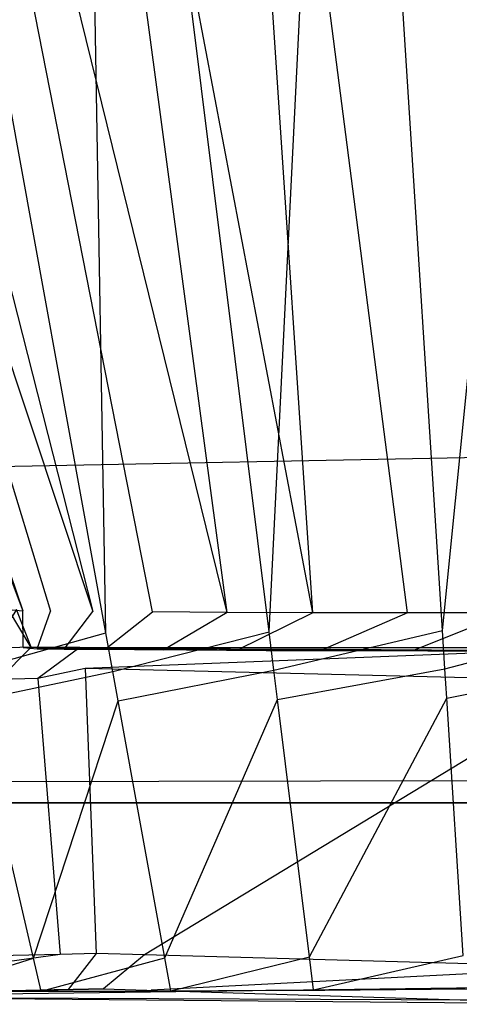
# Model space of a CAD drawing. Extents: x 0 to 0.787, y -0.451 to 0.
# Tile 5 of 32: x 0.126 to 0.131, y -0.451 to -0.44. Entities that reach past the tile are written whole.
import ezdxf

# ---------------------------------------------------------------- set-up
doc = ezdxf.new("R2010")
doc.units = 0
for name, color, linetype in [('L18_GRIFF_N_A69600__0___REPLACE', 7, 'CONTINUOUS'), ('L19_FRONTU_N_A69600__0___REPLAC', 7, 'CONTINUOUS'), ('L4_GRIFF_N_A69600__0___REPLACEM', 7, 'CONTINUOUS'), ('L5_FRONTO_N_A69600__0___REPLACE', 7, 'CONTINUOUS')]:
    doc.layers.add(name, color=color, linetype=linetype)

msp = doc.modelspace()

# ---------------------------------------------------------------- linework, layer by layer
at = {"layer": 'L18_GRIFF_N_A69600__0___REPLACE', "color": 254}
for points, invisible_edges in [([(0.118928, -0.428441, 0.232495), (0.12582, -0.446679, 0.232581), (0.119592, -0.428444, 0.230092), (0.118928, -0.428441, 0.232495)], 14), ([(0.118928, -0.428441, 0.232495), (0.125648, -0.446664, 0.23376), (0.12582, -0.446679, 0.232581), (0.118928, -0.428441, 0.232495)], 13), ([(0.120597, -0.428442, 0.227827), (0.119592, -0.428444, 0.230092), (0.126156, -0.446683, 0.231437), (0.120597, -0.428442, 0.227827)], 14), ([(0.119592, -0.428444, 0.230092), (0.12582, -0.446679, 0.232581), (0.126156, -0.446683, 0.231437), (0.119592, -0.428444, 0.230092)], 14), ([(0.120597, -0.428442, 0.227827), (0.126665, -0.446685, 0.230358), (0.122026, -0.428443, 0.225786), (0.120597, -0.428442, 0.227827)], 14), ([(0.120597, -0.428442, 0.227827), (0.126156, -0.446683, 0.231437), (0.126665, -0.446685, 0.230358), (0.120597, -0.428442, 0.227827)], 14), ([(0.127388, -0.44669, 0.229386), (0.123806, -0.428448, 0.224016), (0.122026, -0.428443, 0.225786), (0.127388, -0.44669, 0.229386)], 14), ([(0.122026, -0.428443, 0.225786), (0.126665, -0.446685, 0.230358), (0.127388, -0.44669, 0.229386), (0.122026, -0.428443, 0.225786)], 14), ([(0.126499, -0.428435, 0.217114), (0.126823, -0.446946, 0.224357), (0.123468, -0.428457, 0.218484), (0.126499, -0.428435, 0.217114)], 13), ([(0.125034, -0.44695, 0.225611), (0.123468, -0.428457, 0.218484), (0.126823, -0.446946, 0.224357), (0.125034, -0.44695, 0.225611)], 14), ([(0.128289, -0.446699, 0.228543), (0.125853, -0.428444, 0.222583), (0.123806, -0.428448, 0.224016), (0.128289, -0.446699, 0.228543)], 14), ([(0.128289, -0.446699, 0.228543), (0.123806, -0.428448, 0.224016), (0.127388, -0.44669, 0.229386), (0.128289, -0.446699, 0.228543)], 14), ([(0.129325, -0.446704, 0.22786), (0.128112, -0.428428, 0.221563), (0.125853, -0.428444, 0.222583), (0.129325, -0.446704, 0.22786)], 14), ([(0.129325, -0.446704, 0.22786), (0.125853, -0.428444, 0.222583), (0.128289, -0.446699, 0.228543), (0.129325, -0.446704, 0.22786)], 14), ([(0.129715, -0.428409, 0.216218), (0.128797, -0.446932, 0.223464), (0.126499, -0.428435, 0.217114), (0.129715, -0.428409, 0.216218)], 13), ([(0.126823, -0.446946, 0.224357), (0.126499, -0.428435, 0.217114), (0.128797, -0.446932, 0.223464), (0.126823, -0.446946, 0.224357)], 14), ([(0.130508, -0.428408, 0.220896), (0.128112, -0.428428, 0.221563), (0.130469, -0.446704, 0.227375), (0.130508, -0.428408, 0.220896)], 14), ([(0.130469, -0.446704, 0.227375), (0.128112, -0.428428, 0.221563), (0.129325, -0.446704, 0.22786), (0.130469, -0.446704, 0.227375)], 14), ([(0.128797, -0.446932, 0.223464), (0.129715, -0.428409, 0.216218), (0.130891, -0.446915, 0.222881), (0.128797, -0.446932, 0.223464)], 14), ([(0.132744, -0.428385, 0.215867), (0.130891, -0.446915, 0.222881), (0.129715, -0.428409, 0.216218), (0.132744, -0.428385, 0.215867)], 13), ([(0.131683, -0.446702, 0.227057), (0.130508, -0.428408, 0.220896), (0.130469, -0.446704, 0.227375), (0.131683, -0.446702, 0.227057)], 14), ([(0.131683, -0.446702, 0.227057), (0.132687, -0.428392, 0.220643), (0.130508, -0.428408, 0.220896), (0.131683, -0.446702, 0.227057)], 13), ([(0.130891, -0.446915, 0.222881), (0.132744, -0.428385, 0.215867), (0.132756, -0.4469, 0.222665), (0.130891, -0.446915, 0.222881)], 14), ([(0.125745, -0.446661, 0.249014), (0.125444, -0.44713, 0.249014), (0.125922, -0.447119, 0.249014), (0.125745, -0.446661, 0.249014)], 14), ([(0.12592, -0.44712, 0.248677), (0.125648, -0.446664, 0.23376), (0.125743, -0.446661, 0.248678), (0.12592, -0.44712, 0.248677)], 14), ([(0.125648, -0.446664, 0.23376), (0.12592, -0.44712, 0.248677), (0.125826, -0.447123, 0.23373), (0.125648, -0.446664, 0.23376)], 13), ([(0.125826, -0.447123, 0.23373), (0.12582, -0.446679, 0.232581), (0.125648, -0.446664, 0.23376), (0.125826, -0.447123, 0.23373)], 14), ([(0.125743, -0.446661, 0.248678), (0.125922, -0.447119, 0.249014), (0.12592, -0.44712, 0.248677), (0.125743, -0.446661, 0.248678)], 13), ([(0.125922, -0.447119, 0.249014), (0.125743, -0.446661, 0.248678), (0.125745, -0.446661, 0.249014), (0.125922, -0.447119, 0.249014)], 14), ([(0.125994, -0.447138, 0.232583), (0.126156, -0.446683, 0.231437), (0.12582, -0.446679, 0.232581), (0.125994, -0.447138, 0.232583)], 14), ([(0.12582, -0.446679, 0.232581), (0.125826, -0.447123, 0.23373), (0.125994, -0.447138, 0.232583), (0.12582, -0.446679, 0.232581)], 13), ([(0.126156, -0.446683, 0.231437), (0.125994, -0.447138, 0.232583), (0.126321, -0.447141, 0.231471), (0.126156, -0.446683, 0.231437)], 13), ([(0.126321, -0.447141, 0.231471), (0.126665, -0.446685, 0.230358), (0.126156, -0.446683, 0.231437), (0.126321, -0.447141, 0.231471)], 14), ([(0.126665, -0.446685, 0.230358), (0.126321, -0.447141, 0.231471), (0.126817, -0.447144, 0.230422), (0.126665, -0.446685, 0.230358)], 13), ([(0.126817, -0.447144, 0.230422), (0.127388, -0.44669, 0.229386), (0.126665, -0.446685, 0.230358), (0.126817, -0.447144, 0.230422)], 14), ([(0.127388, -0.44669, 0.229386), (0.126817, -0.447144, 0.230422), (0.127523, -0.44715, 0.229476), (0.127388, -0.44669, 0.229386)], 13), ([(0.127523, -0.44715, 0.229476), (0.128289, -0.446699, 0.228543), (0.127388, -0.44669, 0.229386), (0.127523, -0.44715, 0.229476)], 13), ([(0.128289, -0.446699, 0.228543), (0.127523, -0.44715, 0.229476), (0.128401, -0.447158, 0.228657), (0.128289, -0.446699, 0.228543)], 14), ([(0.128401, -0.447158, 0.228657), (0.129325, -0.446704, 0.22786), (0.128289, -0.446699, 0.228543), (0.128401, -0.447158, 0.228657)], 13), ([(0.129325, -0.446704, 0.22786), (0.128401, -0.447158, 0.228657), (0.129412, -0.447163, 0.227993), (0.129325, -0.446704, 0.22786)], 14), ([(0.129412, -0.447163, 0.227993), (0.130469, -0.446704, 0.227375), (0.129325, -0.446704, 0.22786), (0.129412, -0.447163, 0.227993)], 13), ([(0.130469, -0.446704, 0.227375), (0.129412, -0.447163, 0.227993), (0.130528, -0.447164, 0.227521), (0.130469, -0.446704, 0.227375)], 14), ([(0.130528, -0.447164, 0.227521), (0.131683, -0.446702, 0.227057), (0.130469, -0.446704, 0.227375), (0.130528, -0.447164, 0.227521)], 13), ([(0.131683, -0.446702, 0.227057), (0.130528, -0.447164, 0.227521), (0.131712, -0.447162, 0.227212), (0.131683, -0.446702, 0.227057)], 14), ([(0.132756, -0.4469, 0.222665), (0.13092, -0.44738, 0.223049), (0.130891, -0.446915, 0.222881), (0.132756, -0.4469, 0.222665)], 13), ([(0.13092, -0.44738, 0.223049), (0.132756, -0.4469, 0.222665), (0.132757, -0.447366, 0.222836), (0.13092, -0.44738, 0.223049)], 14), ([(0.126823, -0.446946, 0.224357), (0.125143, -0.447415, 0.225742), (0.125034, -0.44695, 0.225611), (0.126823, -0.446946, 0.224357)], 13), ([(0.125143, -0.447415, 0.225742), (0.126823, -0.446946, 0.224357), (0.126907, -0.447411, 0.224504), (0.125143, -0.447415, 0.225742)], 14), ([(0.128797, -0.446932, 0.223464), (0.126907, -0.447411, 0.224504), (0.126823, -0.446946, 0.224357), (0.128797, -0.446932, 0.223464)], 13), ([(0.126907, -0.447411, 0.224504), (0.128797, -0.446932, 0.223464), (0.128854, -0.447398, 0.223624), (0.126907, -0.447411, 0.224504)], 14), ([(0.130891, -0.446915, 0.222881), (0.128854, -0.447398, 0.223624), (0.128797, -0.446932, 0.223464), (0.130891, -0.446915, 0.222881)], 13), ([(0.128854, -0.447398, 0.223624), (0.130891, -0.446915, 0.222881), (0.13092, -0.44738, 0.223049), (0.128854, -0.447398, 0.223624)], 14), ([(0.125529, -0.447507, 0.249014), (0.125922, -0.447119, 0.249014), (0.125444, -0.44713, 0.249014), (0.125529, -0.447507, 0.249014)], 13), ([(0.125922, -0.447119, 0.249014), (0.125529, -0.447507, 0.249014), (0.126002, -0.447497, 0.249014), (0.125922, -0.447119, 0.249014)], 14), ([(0.12592, -0.44712, 0.248677), (0.126409, -0.447125, 0.23377), (0.125826, -0.447123, 0.23373), (0.12592, -0.44712, 0.248677)], 13), ([(0.125826, -0.447123, 0.23373), (0.126564, -0.447139, 0.232708), (0.125994, -0.447138, 0.232583), (0.125826, -0.447123, 0.23373)], 13), ([(0.126564, -0.447139, 0.232708), (0.125826, -0.447123, 0.23373), (0.126409, -0.447125, 0.23377), (0.126564, -0.447139, 0.232708)], 14), ([(0.125922, -0.447119, 0.249014), (0.126505, -0.44712, 0.248679), (0.12592, -0.44712, 0.248677), (0.125922, -0.447119, 0.249014)], 13), ([(0.126409, -0.447125, 0.23377), (0.12592, -0.44712, 0.248677), (0.126505, -0.44712, 0.248679), (0.126409, -0.447125, 0.23377)], 14), ([(0.126002, -0.447497, 0.249014), (0.126509, -0.44712, 0.249014), (0.125922, -0.447119, 0.249014), (0.126002, -0.447497, 0.249014)], 13), ([(0.126505, -0.44712, 0.248679), (0.125922, -0.447119, 0.249014), (0.126509, -0.44712, 0.249014), (0.126505, -0.44712, 0.248679)], 14), ([(0.125994, -0.447138, 0.232583), (0.126867, -0.447143, 0.231679), (0.126321, -0.447141, 0.231471), (0.125994, -0.447138, 0.232583)], 13), ([(0.126867, -0.447143, 0.231679), (0.125994, -0.447138, 0.232583), (0.126564, -0.447139, 0.232708), (0.126867, -0.447143, 0.231679)], 14), ([(0.126509, -0.44712, 0.249014), (0.126002, -0.447497, 0.249014), (0.126573, -0.447377, 0.249014), (0.126509, -0.44712, 0.249014)], 14), ([(0.126321, -0.447141, 0.231471), (0.127319, -0.447145, 0.230724), (0.126817, -0.447144, 0.230422), (0.126321, -0.447141, 0.231471)], 13), ([(0.127319, -0.447145, 0.230724), (0.126321, -0.447141, 0.231471), (0.126867, -0.447143, 0.231679), (0.127319, -0.447145, 0.230724)], 14), ([(0.126505, -0.44712, 0.248679), (0.126564, -0.447139, 0.232708), (0.126409, -0.447125, 0.23377), (0.126505, -0.44712, 0.248679)], 14), ([(0.126509, -0.44712, 0.249014), (0.13274, -0.447131, 0.248695), (0.126505, -0.44712, 0.248679), (0.126509, -0.44712, 0.249014)], 13), ([(0.13274, -0.447131, 0.248695), (0.132446, -0.447161, 0.227717), (0.126505, -0.44712, 0.248679), (0.13274, -0.447131, 0.248695)], 14), ([(0.126505, -0.44712, 0.248679), (0.127319, -0.447145, 0.230724), (0.126564, -0.447139, 0.232708), (0.126505, -0.44712, 0.248679)], 14), ([(0.126505, -0.44712, 0.248679), (0.132446, -0.447161, 0.227717), (0.130716, -0.447163, 0.228074), (0.126505, -0.44712, 0.248679)], 14), ([(0.126505, -0.44712, 0.248679), (0.130716, -0.447163, 0.228074), (0.127319, -0.447145, 0.230724), (0.126505, -0.44712, 0.248679)], 14), ([(0.126573, -0.447377, 0.249014), (0.132744, -0.44713, 0.249014), (0.126509, -0.44712, 0.249014), (0.126573, -0.447377, 0.249014)], 13), ([(0.13274, -0.447131, 0.248695), (0.126509, -0.44712, 0.249014), (0.132744, -0.44713, 0.249014), (0.13274, -0.447131, 0.248695)], 14), ([(0.126564, -0.447139, 0.232708), (0.127319, -0.447145, 0.230724), (0.126867, -0.447143, 0.231679), (0.126564, -0.447139, 0.232708)], 14), ([(0.132744, -0.44713, 0.249014), (0.126573, -0.447377, 0.249014), (0.132743, -0.447524, 0.249014), (0.132744, -0.44713, 0.249014)], 14), ([(0.126817, -0.447144, 0.230422), (0.127959, -0.44715, 0.229867), (0.127523, -0.44715, 0.229476), (0.126817, -0.447144, 0.230422)], 13), ([(0.127959, -0.44715, 0.229867), (0.126817, -0.447144, 0.230422), (0.127319, -0.447145, 0.230724), (0.127959, -0.44715, 0.229867)], 14), ([(0.127319, -0.447145, 0.230724), (0.128763, -0.447158, 0.229117), (0.127959, -0.44715, 0.229867), (0.127319, -0.447145, 0.230724)], 14), ([(0.127319, -0.447145, 0.230724), (0.130716, -0.447163, 0.228074), (0.128763, -0.447158, 0.229117), (0.127319, -0.447145, 0.230724)], 14), ([(0.127523, -0.44715, 0.229476), (0.128763, -0.447158, 0.229117), (0.128401, -0.447158, 0.228657), (0.127523, -0.44715, 0.229476)], 13), ([(0.128763, -0.447158, 0.229117), (0.127523, -0.44715, 0.229476), (0.127959, -0.44715, 0.229867), (0.128763, -0.447158, 0.229117)], 14), ([(0.128401, -0.447158, 0.228657), (0.129688, -0.447163, 0.228509), (0.129412, -0.447163, 0.227993), (0.128401, -0.447158, 0.228657)], 13), ([(0.129688, -0.447163, 0.228509), (0.128401, -0.447158, 0.228657), (0.128763, -0.447158, 0.229117), (0.129688, -0.447163, 0.228509)], 14), ([(0.128763, -0.447158, 0.229117), (0.130716, -0.447163, 0.228074), (0.129688, -0.447163, 0.228509), (0.128763, -0.447158, 0.229117)], 14), ([(0.129412, -0.447163, 0.227993), (0.130716, -0.447163, 0.228074), (0.130528, -0.447164, 0.227521), (0.129412, -0.447163, 0.227993)], 13), ([(0.130716, -0.447163, 0.228074), (0.129412, -0.447163, 0.227993), (0.129688, -0.447163, 0.228509), (0.130716, -0.447163, 0.228074)], 14), ([(0.130528, -0.447164, 0.227521), (0.131728, -0.447162, 0.227796), (0.131712, -0.447162, 0.227212), (0.130528, -0.447164, 0.227521)], 13), ([(0.131728, -0.447162, 0.227796), (0.130528, -0.447164, 0.227521), (0.130716, -0.447163, 0.228074), (0.131728, -0.447162, 0.227796)], 14), ([(0.130716, -0.447163, 0.228074), (0.132446, -0.447161, 0.227717), (0.131728, -0.447162, 0.227796), (0.130716, -0.447163, 0.228074)], 14), ([(0.126705, -0.450822, 0.249014), (0.126573, -0.447377, 0.249014), (0.126002, -0.447497, 0.249014), (0.126705, -0.450822, 0.249014)], 13), ([(0.126573, -0.447377, 0.249014), (0.126705, -0.450822, 0.249014), (0.127289, -0.450838, 0.249014), (0.126573, -0.447377, 0.249014)], 14), ([(0.127289, -0.450838, 0.249014), (0.132743, -0.447524, 0.249014), (0.126573, -0.447377, 0.249014), (0.127289, -0.450838, 0.249014)], 13), ([(0.13092, -0.44738, 0.223049), (0.128898, -0.447751, 0.223745), (0.128854, -0.447398, 0.223624), (0.13092, -0.44738, 0.223049)], 13), ([(0.128898, -0.447751, 0.223745), (0.13092, -0.44738, 0.223049), (0.130943, -0.447734, 0.223176), (0.128898, -0.447751, 0.223745)], 14), ([(0.132757, -0.447366, 0.222836), (0.130943, -0.447734, 0.223176), (0.13092, -0.44738, 0.223049), (0.132757, -0.447366, 0.222836)], 13), ([(0.130943, -0.447734, 0.223176), (0.132757, -0.447366, 0.222836), (0.132757, -0.44772, 0.222966), (0.130943, -0.447734, 0.223176)], 14), ([(0.126907, -0.447411, 0.224504), (0.125225, -0.447769, 0.225841), (0.125143, -0.447415, 0.225742), (0.126907, -0.447411, 0.224504)], 13), ([(0.125225, -0.447769, 0.225841), (0.126907, -0.447411, 0.224504), (0.126971, -0.447765, 0.224617), (0.125225, -0.447769, 0.225841)], 14), ([(0.126272, -0.450832, 0.249014), (0.126002, -0.447497, 0.249014), (0.125529, -0.447507, 0.249014), (0.126272, -0.450832, 0.249014)], 13), ([(0.126002, -0.447497, 0.249014), (0.126272, -0.450832, 0.249014), (0.126705, -0.450822, 0.249014), (0.126002, -0.447497, 0.249014)], 14), ([(0.128854, -0.447398, 0.223624), (0.126971, -0.447765, 0.224617), (0.126907, -0.447411, 0.224504), (0.128854, -0.447398, 0.223624)], 13), ([(0.126971, -0.447765, 0.224617), (0.128854, -0.447398, 0.223624), (0.128898, -0.447751, 0.223745), (0.126971, -0.447765, 0.224617)], 14), ([(0.125529, -0.447507, 0.249014), (0.122539, -0.450916, 0.249014), (0.126272, -0.450832, 0.249014), (0.125529, -0.447507, 0.249014)], 14), ([(0.132743, -0.447524, 0.249014), (0.127289, -0.450838, 0.249014), (0.132735, -0.450989, 0.249014), (0.132743, -0.447524, 0.249014)], 14), ([(0.130943, -0.447734, 0.223176), (0.129285, -0.450861, 0.224813), (0.128898, -0.447751, 0.223745), (0.130943, -0.447734, 0.223176)], 13), ([(0.129285, -0.450861, 0.224813), (0.130943, -0.447734, 0.223176), (0.131141, -0.450846, 0.224297), (0.129285, -0.450861, 0.224813)], 14), ([(0.132757, -0.44772, 0.222966), (0.131141, -0.450846, 0.224297), (0.130943, -0.447734, 0.223176), (0.132757, -0.44772, 0.222966)], 13), ([(0.124572, -0.450874, 0.228087), (0.125225, -0.447769, 0.225841), (0.12595, -0.450877, 0.226716), (0.124572, -0.450874, 0.228087)], 14), ([(0.126971, -0.447765, 0.224617), (0.12595, -0.450877, 0.226716), (0.125225, -0.447769, 0.225841), (0.126971, -0.447765, 0.224617)], 13), ([(0.12595, -0.450877, 0.226716), (0.126971, -0.447765, 0.224617), (0.127536, -0.450874, 0.225604), (0.12595, -0.450877, 0.226716)], 14), ([(0.128898, -0.447751, 0.223745), (0.127536, -0.450874, 0.225604), (0.126971, -0.447765, 0.224617), (0.128898, -0.447751, 0.223745)], 13), ([(0.127536, -0.450874, 0.225604), (0.128898, -0.447751, 0.223745), (0.129285, -0.450861, 0.224813), (0.127536, -0.450874, 0.225604)], 14), ([(0.122679, -0.451341, 0.249014), (0.126272, -0.450832, 0.249014), (0.122539, -0.450916, 0.249014), (0.122679, -0.451341, 0.249014)], 13), ([(0.126272, -0.450832, 0.249014), (0.122679, -0.451341, 0.249014), (0.126367, -0.451257, 0.249014), (0.126272, -0.450832, 0.249014)], 14), ([(0.126367, -0.451257, 0.249014), (0.126705, -0.450822, 0.249014), (0.126272, -0.450832, 0.249014), (0.126367, -0.451257, 0.249014)], 13), ([(0.126705, -0.450822, 0.249014), (0.126367, -0.451257, 0.249014), (0.126795, -0.451247, 0.249014), (0.126705, -0.450822, 0.249014)], 14), ([(0.126795, -0.451247, 0.249014), (0.127289, -0.450838, 0.249014), (0.126705, -0.450822, 0.249014), (0.126795, -0.451247, 0.249014)], 13), ([(0.127289, -0.450838, 0.249014), (0.126795, -0.451247, 0.249014), (0.127371, -0.451265, 0.249014), (0.127289, -0.450838, 0.249014)], 14), ([(0.127371, -0.451265, 0.249014), (0.132735, -0.450989, 0.249014), (0.127289, -0.450838, 0.249014), (0.127371, -0.451265, 0.249014)], 13), ([(0.12595, -0.450877, 0.226716), (0.124682, -0.451272, 0.228181), (0.124572, -0.450874, 0.228087), (0.12595, -0.450877, 0.226716)], 13), ([(0.124682, -0.451272, 0.228181), (0.12595, -0.450877, 0.226716), (0.126043, -0.451275, 0.226828), (0.124682, -0.451272, 0.228181)], 14), ([(0.127536, -0.450874, 0.225604), (0.126043, -0.451275, 0.226828), (0.12595, -0.450877, 0.226716), (0.127536, -0.450874, 0.225604)], 13), ([(0.126043, -0.451275, 0.226828), (0.127536, -0.450874, 0.225604), (0.127608, -0.451272, 0.225731), (0.126043, -0.451275, 0.226828)], 14), ([(0.129285, -0.450861, 0.224813), (0.127608, -0.451272, 0.225731), (0.127536, -0.450874, 0.225604), (0.129285, -0.450861, 0.224813)], 13), ([(0.127608, -0.451272, 0.225731), (0.129285, -0.450861, 0.224813), (0.129334, -0.45126, 0.22495), (0.127608, -0.451272, 0.225731)], 14), ([(0.131141, -0.450846, 0.224297), (0.129334, -0.45126, 0.22495), (0.129285, -0.450861, 0.224813), (0.131141, -0.450846, 0.224297)], 13), ([(0.129334, -0.45126, 0.22495), (0.131141, -0.450846, 0.224297), (0.131166, -0.451244, 0.22444), (0.129334, -0.45126, 0.22495)], 14), ([(0.132735, -0.450989, 0.249014), (0.127371, -0.451265, 0.249014), (0.132734, -0.451433, 0.249014), (0.132735, -0.450989, 0.249014)], 14), ([(0.12267, -0.451344, 0.248708), (0.132696, -0.451214, 0.224663), (0.132839, -0.451389, 0.227694), (0.12267, -0.451344, 0.248708)], 14), ([(0.12267, -0.451344, 0.248708), (0.123938, -0.451274, 0.22994), (0.132696, -0.451214, 0.224663), (0.12267, -0.451344, 0.248708)], 14), ([(0.126367, -0.451257, 0.249014), (0.12267, -0.451344, 0.248708), (0.126795, -0.451247, 0.249014), (0.126367, -0.451257, 0.249014)], 14), ([(0.132734, -0.451433, 0.249014), (0.126795, -0.451247, 0.249014), (0.12267, -0.451344, 0.248708), (0.132734, -0.451433, 0.249014)], 13), ([(0.12267, -0.451344, 0.248708), (0.126367, -0.451257, 0.249014), (0.122679, -0.451341, 0.249014), (0.12267, -0.451344, 0.248708)], 13), ([(0.123938, -0.451274, 0.22994), (0.1263, -0.451278, 0.227134), (0.132696, -0.451214, 0.224663), (0.123938, -0.451274, 0.22994)], 14), ([(0.123938, -0.451274, 0.22994), (0.124988, -0.451275, 0.228438), (0.1263, -0.451278, 0.227134), (0.123938, -0.451274, 0.22994)], 14), ([(0.1263, -0.451278, 0.227134), (0.124682, -0.451272, 0.228181), (0.126043, -0.451275, 0.226828), (0.1263, -0.451278, 0.227134)], 13), ([(0.124682, -0.451272, 0.228181), (0.1263, -0.451278, 0.227134), (0.124988, -0.451275, 0.228438), (0.124682, -0.451272, 0.228181)], 14), ([(0.127806, -0.451275, 0.226078), (0.126043, -0.451275, 0.226828), (0.127608, -0.451272, 0.225731), (0.127806, -0.451275, 0.226078)], 13), ([(0.126043, -0.451275, 0.226828), (0.127806, -0.451275, 0.226078), (0.1263, -0.451278, 0.227134), (0.126043, -0.451275, 0.226828)], 14), ([(0.1263, -0.451278, 0.227134), (0.12947, -0.451263, 0.225325), (0.132696, -0.451214, 0.224663), (0.1263, -0.451278, 0.227134)], 14), ([(0.1263, -0.451278, 0.227134), (0.127806, -0.451275, 0.226078), (0.12947, -0.451263, 0.225325), (0.1263, -0.451278, 0.227134)], 14), ([(0.126795, -0.451247, 0.249014), (0.132734, -0.451433, 0.249014), (0.127371, -0.451265, 0.249014), (0.126795, -0.451247, 0.249014)], 14), ([(0.12947, -0.451263, 0.225325), (0.127608, -0.451272, 0.225731), (0.129334, -0.45126, 0.22495), (0.12947, -0.451263, 0.225325)], 13), ([(0.127608, -0.451272, 0.225731), (0.12947, -0.451263, 0.225325), (0.127806, -0.451275, 0.226078), (0.127608, -0.451272, 0.225731)], 14), ([(0.131185, -0.451248, 0.224839), (0.129334, -0.45126, 0.22495), (0.131166, -0.451244, 0.22444), (0.131185, -0.451248, 0.224839)], 13), ([(0.129334, -0.45126, 0.22495), (0.131185, -0.451248, 0.224839), (0.12947, -0.451263, 0.225325), (0.129334, -0.45126, 0.22495)], 14), ([(0.12947, -0.451263, 0.225325), (0.131185, -0.451248, 0.224839), (0.132696, -0.451214, 0.224663), (0.12947, -0.451263, 0.225325)], 14), ([(0.132734, -0.451433, 0.249014), (0.12267, -0.451344, 0.248708), (0.13273, -0.451435, 0.248677), (0.132734, -0.451433, 0.249014)], 14), ([(0.12267, -0.451344, 0.248708), (0.132839, -0.451389, 0.227694), (0.13273, -0.451435, 0.248677), (0.12267, -0.451344, 0.248708)], 14)]:
    msp.add_3dface(points, dxfattribs=dict(at, invisible_edges=invisible_edges))
at = {"layer": 'L19_FRONTU_N_A69600__0___REPLAC', "color": 8}
for points, invisible_edges in [([(0.783193, -0.431928, 0.002), (0.003722, -0.447345, 0.002), (0.003722, -0.431928, 0.002), (0.783193, -0.431928, 0.002)], 13), ([(0.003722, -0.447345, 0.002), (0.783193, -0.431928, 0.002), (0.783193, -0.447345, 0.002), (0.003722, -0.447345, 0.002)], 14), ([(0.783193, -0.447345, 0.002), (0.003722, -0.449, 0.002), (0.003722, -0.447345, 0.002), (0.783193, -0.447345, 0.002)], 13), ([(0.003722, -0.449, 0.002), (0.783193, -0.447345, 0.002), (0.783193, -0.449, 0.002), (0.003722, -0.449, 0.002)], 14), ([(0.783193, -0.449, 0.246382), (0.003722, -0.449, 0.00371), (0.783193, -0.449, 0.00371), (0.783193, -0.449, 0.246382)], 13), ([(0.003722, -0.449, 0.00371), (0.783193, -0.449, 0.246382), (0.655951, -0.449, 0.226192), (0.003722, -0.449, 0.00371)], 10), ([(0.003722, -0.449, 0.00371), (0.655951, -0.449, 0.226192), (0.654, -0.449, 0.226), (0.003722, -0.449, 0.00371)], 13), ([(0.003722, -0.449, 0.00371), (0.131049, -0.449, 0.226192), (0.003722, -0.449, 0.246586), (0.003722, -0.449, 0.00371)], 10), ([(0.131049, -0.449, 0.226192), (0.003722, -0.449, 0.00371), (0.133, -0.449, 0.226), (0.131049, -0.449, 0.226192)], 13), ([(0.133, -0.449, 0.226), (0.003722, -0.449, 0.00371), (0.654, -0.449, 0.226), (0.133, -0.449, 0.226)], 10), ([(0.003722, -0.449, 0.246586), (0.131049, -0.449, 0.226192), (0.129173, -0.449, 0.226761), (0.003722, -0.449, 0.246586)], 15), ([(0.003722, -0.449, 0.246586), (0.129173, -0.449, 0.226761), (0.127444, -0.449, 0.227685), (0.003722, -0.449, 0.246586)], 15), ([(0.003722, -0.449, 0.246586), (0.127444, -0.449, 0.227685), (0.125929, -0.449, 0.228929), (0.003722, -0.449, 0.246586)], 15), ([(0.003722, -0.449, 0.246586), (0.125929, -0.449, 0.228929), (0.124685, -0.449, 0.230444), (0.003722, -0.449, 0.246586)], 15), ([(0.783193, -0.449, 0.00371), (0.003722, -0.449, 0.002), (0.783193, -0.449, 0.002), (0.783193, -0.449, 0.00371)], 13), ([(0.003722, -0.449, 0.002), (0.783193, -0.449, 0.00371), (0.003722, -0.449, 0.00371), (0.003722, -0.449, 0.002)], 14)]:
    msp.add_3dface(points, dxfattribs=dict(at, invisible_edges=invisible_edges))
at = {"layer": 'L4_GRIFF_N_A69600__0___REPLACEM', "color": 254}
for points, invisible_edges in [([(0.118928, -0.428441, 0.482495), (0.12582, -0.446679, 0.482581), (0.119592, -0.428444, 0.480092), (0.118928, -0.428441, 0.482495)], 14), ([(0.118928, -0.428441, 0.482495), (0.125648, -0.446664, 0.48376), (0.12582, -0.446679, 0.482581), (0.118928, -0.428441, 0.482495)], 13), ([(0.120597, -0.428442, 0.477827), (0.119592, -0.428444, 0.480092), (0.126156, -0.446683, 0.481437), (0.120597, -0.428442, 0.477827)], 14), ([(0.119592, -0.428444, 0.480092), (0.12582, -0.446679, 0.482581), (0.126156, -0.446683, 0.481437), (0.119592, -0.428444, 0.480092)], 14), ([(0.120597, -0.428442, 0.477827), (0.126665, -0.446685, 0.480358), (0.122026, -0.428443, 0.475786), (0.120597, -0.428442, 0.477827)], 14), ([(0.120597, -0.428442, 0.477827), (0.126156, -0.446683, 0.481437), (0.126665, -0.446685, 0.480358), (0.120597, -0.428442, 0.477827)], 14), ([(0.127388, -0.44669, 0.479386), (0.123806, -0.428448, 0.474016), (0.122026, -0.428443, 0.475786), (0.127388, -0.44669, 0.479386)], 14), ([(0.122026, -0.428443, 0.475786), (0.126665, -0.446685, 0.480358), (0.127388, -0.44669, 0.479386), (0.122026, -0.428443, 0.475786)], 14), ([(0.126499, -0.428435, 0.467114), (0.126823, -0.446946, 0.474357), (0.123468, -0.428457, 0.468484), (0.126499, -0.428435, 0.467114)], 13), ([(0.125034, -0.44695, 0.475611), (0.123468, -0.428457, 0.468484), (0.126823, -0.446946, 0.474357), (0.125034, -0.44695, 0.475611)], 14), ([(0.128289, -0.446699, 0.478543), (0.125853, -0.428444, 0.472583), (0.123806, -0.428448, 0.474016), (0.128289, -0.446699, 0.478543)], 14), ([(0.128289, -0.446699, 0.478543), (0.123806, -0.428448, 0.474016), (0.127388, -0.44669, 0.479386), (0.128289, -0.446699, 0.478543)], 14), ([(0.129325, -0.446704, 0.47786), (0.128112, -0.428428, 0.471563), (0.125853, -0.428444, 0.472583), (0.129325, -0.446704, 0.47786)], 14), ([(0.129325, -0.446704, 0.47786), (0.125853, -0.428444, 0.472583), (0.128289, -0.446699, 0.478543), (0.129325, -0.446704, 0.47786)], 14), ([(0.129715, -0.428409, 0.466218), (0.128797, -0.446932, 0.473464), (0.126499, -0.428435, 0.467114), (0.129715, -0.428409, 0.466218)], 13), ([(0.126823, -0.446946, 0.474357), (0.126499, -0.428435, 0.467114), (0.128797, -0.446932, 0.473464), (0.126823, -0.446946, 0.474357)], 14), ([(0.130508, -0.428408, 0.470896), (0.128112, -0.428428, 0.471563), (0.130469, -0.446704, 0.477375), (0.130508, -0.428408, 0.470896)], 14), ([(0.130469, -0.446704, 0.477375), (0.128112, -0.428428, 0.471563), (0.129325, -0.446704, 0.47786), (0.130469, -0.446704, 0.477375)], 14), ([(0.128797, -0.446932, 0.473464), (0.129715, -0.428409, 0.466218), (0.130891, -0.446915, 0.472881), (0.128797, -0.446932, 0.473464)], 14), ([(0.132744, -0.428385, 0.465867), (0.130891, -0.446915, 0.472881), (0.129715, -0.428409, 0.466218), (0.132744, -0.428385, 0.465867)], 13), ([(0.131683, -0.446702, 0.477057), (0.130508, -0.428408, 0.470896), (0.130469, -0.446704, 0.477375), (0.131683, -0.446702, 0.477057)], 14), ([(0.131683, -0.446702, 0.477057), (0.132687, -0.428392, 0.470643), (0.130508, -0.428408, 0.470896), (0.131683, -0.446702, 0.477057)], 13), ([(0.130891, -0.446915, 0.472881), (0.132744, -0.428385, 0.465867), (0.132756, -0.4469, 0.472665), (0.130891, -0.446915, 0.472881)], 14), ([(0.125745, -0.446661, 0.499014), (0.125444, -0.44713, 0.499014), (0.125922, -0.447119, 0.499014), (0.125745, -0.446661, 0.499014)], 14), ([(0.12592, -0.44712, 0.498677), (0.125648, -0.446664, 0.48376), (0.125743, -0.446661, 0.498678), (0.12592, -0.44712, 0.498677)], 14), ([(0.125648, -0.446664, 0.48376), (0.12592, -0.44712, 0.498677), (0.125826, -0.447123, 0.48373), (0.125648, -0.446664, 0.48376)], 13), ([(0.125826, -0.447123, 0.48373), (0.12582, -0.446679, 0.482581), (0.125648, -0.446664, 0.48376), (0.125826, -0.447123, 0.48373)], 14), ([(0.125743, -0.446661, 0.498678), (0.125922, -0.447119, 0.499014), (0.12592, -0.44712, 0.498677), (0.125743, -0.446661, 0.498678)], 13), ([(0.125922, -0.447119, 0.499014), (0.125743, -0.446661, 0.498678), (0.125745, -0.446661, 0.499014), (0.125922, -0.447119, 0.499014)], 14), ([(0.125994, -0.447138, 0.482583), (0.126156, -0.446683, 0.481437), (0.12582, -0.446679, 0.482581), (0.125994, -0.447138, 0.482583)], 14), ([(0.12582, -0.446679, 0.482581), (0.125826, -0.447123, 0.48373), (0.125994, -0.447138, 0.482583), (0.12582, -0.446679, 0.482581)], 13), ([(0.126156, -0.446683, 0.481437), (0.125994, -0.447138, 0.482583), (0.126321, -0.447141, 0.481471), (0.126156, -0.446683, 0.481437)], 13), ([(0.126321, -0.447141, 0.481471), (0.126665, -0.446685, 0.480358), (0.126156, -0.446683, 0.481437), (0.126321, -0.447141, 0.481471)], 14), ([(0.126665, -0.446685, 0.480358), (0.126321, -0.447141, 0.481471), (0.126817, -0.447144, 0.480422), (0.126665, -0.446685, 0.480358)], 13), ([(0.126817, -0.447144, 0.480422), (0.127388, -0.44669, 0.479386), (0.126665, -0.446685, 0.480358), (0.126817, -0.447144, 0.480422)], 14), ([(0.127388, -0.44669, 0.479386), (0.126817, -0.447144, 0.480422), (0.127523, -0.44715, 0.479476), (0.127388, -0.44669, 0.479386)], 13), ([(0.127523, -0.44715, 0.479476), (0.128289, -0.446699, 0.478543), (0.127388, -0.44669, 0.479386), (0.127523, -0.44715, 0.479476)], 13), ([(0.128289, -0.446699, 0.478543), (0.127523, -0.44715, 0.479476), (0.128401, -0.447158, 0.478657), (0.128289, -0.446699, 0.478543)], 14), ([(0.128401, -0.447158, 0.478657), (0.129325, -0.446704, 0.47786), (0.128289, -0.446699, 0.478543), (0.128401, -0.447158, 0.478657)], 13), ([(0.129325, -0.446704, 0.47786), (0.128401, -0.447158, 0.478657), (0.129412, -0.447163, 0.477993), (0.129325, -0.446704, 0.47786)], 14), ([(0.129412, -0.447163, 0.477993), (0.130469, -0.446704, 0.477375), (0.129325, -0.446704, 0.47786), (0.129412, -0.447163, 0.477993)], 13), ([(0.130469, -0.446704, 0.477375), (0.129412, -0.447163, 0.477993), (0.130528, -0.447164, 0.477521), (0.130469, -0.446704, 0.477375)], 14), ([(0.130528, -0.447164, 0.477521), (0.131683, -0.446702, 0.477057), (0.130469, -0.446704, 0.477375), (0.130528, -0.447164, 0.477521)], 13), ([(0.131683, -0.446702, 0.477057), (0.130528, -0.447164, 0.477521), (0.131712, -0.447162, 0.477212), (0.131683, -0.446702, 0.477057)], 14), ([(0.132756, -0.4469, 0.472665), (0.13092, -0.44738, 0.473049), (0.130891, -0.446915, 0.472881), (0.132756, -0.4469, 0.472665)], 13), ([(0.13092, -0.44738, 0.473049), (0.132756, -0.4469, 0.472665), (0.132757, -0.447366, 0.472836), (0.13092, -0.44738, 0.473049)], 14), ([(0.126823, -0.446946, 0.474357), (0.125143, -0.447415, 0.475742), (0.125034, -0.44695, 0.475611), (0.126823, -0.446946, 0.474357)], 13), ([(0.125143, -0.447415, 0.475742), (0.126823, -0.446946, 0.474357), (0.126907, -0.447411, 0.474504), (0.125143, -0.447415, 0.475742)], 14), ([(0.128797, -0.446932, 0.473464), (0.126907, -0.447411, 0.474504), (0.126823, -0.446946, 0.474357), (0.128797, -0.446932, 0.473464)], 13), ([(0.126907, -0.447411, 0.474504), (0.128797, -0.446932, 0.473464), (0.128854, -0.447398, 0.473624), (0.126907, -0.447411, 0.474504)], 14), ([(0.130891, -0.446915, 0.472881), (0.128854, -0.447398, 0.473624), (0.128797, -0.446932, 0.473464), (0.130891, -0.446915, 0.472881)], 13), ([(0.128854, -0.447398, 0.473624), (0.130891, -0.446915, 0.472881), (0.13092, -0.44738, 0.473049), (0.128854, -0.447398, 0.473624)], 14), ([(0.125529, -0.447507, 0.499014), (0.125922, -0.447119, 0.499014), (0.125444, -0.44713, 0.499014), (0.125529, -0.447507, 0.499014)], 13), ([(0.125922, -0.447119, 0.499014), (0.125529, -0.447507, 0.499014), (0.126002, -0.447497, 0.499014), (0.125922, -0.447119, 0.499014)], 14), ([(0.12592, -0.44712, 0.498677), (0.126409, -0.447125, 0.48377), (0.125826, -0.447123, 0.48373), (0.12592, -0.44712, 0.498677)], 13), ([(0.125826, -0.447123, 0.48373), (0.126564, -0.447139, 0.482708), (0.125994, -0.447138, 0.482583), (0.125826, -0.447123, 0.48373)], 13), ([(0.126564, -0.447139, 0.482708), (0.125826, -0.447123, 0.48373), (0.126409, -0.447125, 0.48377), (0.126564, -0.447139, 0.482708)], 14), ([(0.125922, -0.447119, 0.499014), (0.126505, -0.44712, 0.498679), (0.12592, -0.44712, 0.498677), (0.125922, -0.447119, 0.499014)], 13), ([(0.126409, -0.447125, 0.48377), (0.12592, -0.44712, 0.498677), (0.126505, -0.44712, 0.498679), (0.126409, -0.447125, 0.48377)], 14), ([(0.126002, -0.447497, 0.499014), (0.126509, -0.44712, 0.499014), (0.125922, -0.447119, 0.499014), (0.126002, -0.447497, 0.499014)], 13), ([(0.126505, -0.44712, 0.498679), (0.125922, -0.447119, 0.499014), (0.126509, -0.44712, 0.499014), (0.126505, -0.44712, 0.498679)], 14), ([(0.125994, -0.447138, 0.482583), (0.126867, -0.447143, 0.481679), (0.126321, -0.447141, 0.481471), (0.125994, -0.447138, 0.482583)], 13), ([(0.126867, -0.447143, 0.481679), (0.125994, -0.447138, 0.482583), (0.126564, -0.447139, 0.482708), (0.126867, -0.447143, 0.481679)], 14), ([(0.126509, -0.44712, 0.499014), (0.126002, -0.447497, 0.499014), (0.126573, -0.447377, 0.499014), (0.126509, -0.44712, 0.499014)], 14), ([(0.126321, -0.447141, 0.481471), (0.127319, -0.447145, 0.480724), (0.126817, -0.447144, 0.480422), (0.126321, -0.447141, 0.481471)], 13), ([(0.127319, -0.447145, 0.480724), (0.126321, -0.447141, 0.481471), (0.126867, -0.447143, 0.481679), (0.127319, -0.447145, 0.480724)], 14), ([(0.126505, -0.44712, 0.498679), (0.126564, -0.447139, 0.482708), (0.126409, -0.447125, 0.48377), (0.126505, -0.44712, 0.498679)], 14), ([(0.126509, -0.44712, 0.499014), (0.13274, -0.447131, 0.498695), (0.126505, -0.44712, 0.498679), (0.126509, -0.44712, 0.499014)], 13), ([(0.13274, -0.447131, 0.498695), (0.132446, -0.447161, 0.477717), (0.126505, -0.44712, 0.498679), (0.13274, -0.447131, 0.498695)], 14), ([(0.126505, -0.44712, 0.498679), (0.127319, -0.447145, 0.480724), (0.126564, -0.447139, 0.482708), (0.126505, -0.44712, 0.498679)], 14), ([(0.126505, -0.44712, 0.498679), (0.132446, -0.447161, 0.477717), (0.130716, -0.447163, 0.478074), (0.126505, -0.44712, 0.498679)], 14), ([(0.126505, -0.44712, 0.498679), (0.130716, -0.447163, 0.478074), (0.127319, -0.447145, 0.480724), (0.126505, -0.44712, 0.498679)], 14), ([(0.126573, -0.447377, 0.499014), (0.132744, -0.44713, 0.499014), (0.126509, -0.44712, 0.499014), (0.126573, -0.447377, 0.499014)], 13), ([(0.13274, -0.447131, 0.498695), (0.126509, -0.44712, 0.499014), (0.132744, -0.44713, 0.499014), (0.13274, -0.447131, 0.498695)], 14), ([(0.126564, -0.447139, 0.482708), (0.127319, -0.447145, 0.480724), (0.126867, -0.447143, 0.481679), (0.126564, -0.447139, 0.482708)], 14), ([(0.132744, -0.44713, 0.499014), (0.126573, -0.447377, 0.499014), (0.132743, -0.447524, 0.499014), (0.132744, -0.44713, 0.499014)], 14), ([(0.126817, -0.447144, 0.480422), (0.127959, -0.44715, 0.479867), (0.127523, -0.44715, 0.479476), (0.126817, -0.447144, 0.480422)], 13), ([(0.127959, -0.44715, 0.479867), (0.126817, -0.447144, 0.480422), (0.127319, -0.447145, 0.480724), (0.127959, -0.44715, 0.479867)], 14), ([(0.127319, -0.447145, 0.480724), (0.128763, -0.447158, 0.479117), (0.127959, -0.44715, 0.479867), (0.127319, -0.447145, 0.480724)], 14), ([(0.127319, -0.447145, 0.480724), (0.130716, -0.447163, 0.478074), (0.128763, -0.447158, 0.479117), (0.127319, -0.447145, 0.480724)], 14), ([(0.127523, -0.44715, 0.479476), (0.128763, -0.447158, 0.479117), (0.128401, -0.447158, 0.478657), (0.127523, -0.44715, 0.479476)], 13), ([(0.128763, -0.447158, 0.479117), (0.127523, -0.44715, 0.479476), (0.127959, -0.44715, 0.479867), (0.128763, -0.447158, 0.479117)], 14), ([(0.128401, -0.447158, 0.478657), (0.129688, -0.447163, 0.478509), (0.129412, -0.447163, 0.477993), (0.128401, -0.447158, 0.478657)], 13), ([(0.129688, -0.447163, 0.478509), (0.128401, -0.447158, 0.478657), (0.128763, -0.447158, 0.479117), (0.129688, -0.447163, 0.478509)], 14), ([(0.128763, -0.447158, 0.479117), (0.130716, -0.447163, 0.478074), (0.129688, -0.447163, 0.478509), (0.128763, -0.447158, 0.479117)], 14), ([(0.129412, -0.447163, 0.477993), (0.130716, -0.447163, 0.478074), (0.130528, -0.447164, 0.477521), (0.129412, -0.447163, 0.477993)], 13), ([(0.130716, -0.447163, 0.478074), (0.129412, -0.447163, 0.477993), (0.129688, -0.447163, 0.478509), (0.130716, -0.447163, 0.478074)], 14), ([(0.130528, -0.447164, 0.477521), (0.131728, -0.447162, 0.477796), (0.131712, -0.447162, 0.477212), (0.130528, -0.447164, 0.477521)], 13), ([(0.131728, -0.447162, 0.477796), (0.130528, -0.447164, 0.477521), (0.130716, -0.447163, 0.478074), (0.131728, -0.447162, 0.477796)], 14), ([(0.130716, -0.447163, 0.478074), (0.132446, -0.447161, 0.477717), (0.131728, -0.447162, 0.477796), (0.130716, -0.447163, 0.478074)], 14), ([(0.126705, -0.450822, 0.499014), (0.126573, -0.447377, 0.499014), (0.126002, -0.447497, 0.499014), (0.126705, -0.450822, 0.499014)], 13), ([(0.126573, -0.447377, 0.499014), (0.126705, -0.450822, 0.499014), (0.127289, -0.450838, 0.499014), (0.126573, -0.447377, 0.499014)], 14), ([(0.127289, -0.450838, 0.499014), (0.132743, -0.447524, 0.499014), (0.126573, -0.447377, 0.499014), (0.127289, -0.450838, 0.499014)], 13), ([(0.13092, -0.44738, 0.473049), (0.128898, -0.447751, 0.473745), (0.128854, -0.447398, 0.473624), (0.13092, -0.44738, 0.473049)], 13), ([(0.128898, -0.447751, 0.473745), (0.13092, -0.44738, 0.473049), (0.130943, -0.447734, 0.473176), (0.128898, -0.447751, 0.473745)], 14), ([(0.132757, -0.447366, 0.472836), (0.130943, -0.447734, 0.473176), (0.13092, -0.44738, 0.473049), (0.132757, -0.447366, 0.472836)], 13), ([(0.130943, -0.447734, 0.473176), (0.132757, -0.447366, 0.472836), (0.132757, -0.44772, 0.472966), (0.130943, -0.447734, 0.473176)], 14), ([(0.126907, -0.447411, 0.474504), (0.125225, -0.447769, 0.475841), (0.125143, -0.447415, 0.475742), (0.126907, -0.447411, 0.474504)], 13), ([(0.125225, -0.447769, 0.475841), (0.126907, -0.447411, 0.474504), (0.126971, -0.447765, 0.474617), (0.125225, -0.447769, 0.475841)], 14), ([(0.126272, -0.450832, 0.499014), (0.126002, -0.447497, 0.499014), (0.125529, -0.447507, 0.499014), (0.126272, -0.450832, 0.499014)], 13), ([(0.126002, -0.447497, 0.499014), (0.126272, -0.450832, 0.499014), (0.126705, -0.450822, 0.499014), (0.126002, -0.447497, 0.499014)], 14), ([(0.128854, -0.447398, 0.473624), (0.126971, -0.447765, 0.474617), (0.126907, -0.447411, 0.474504), (0.128854, -0.447398, 0.473624)], 13), ([(0.126971, -0.447765, 0.474617), (0.128854, -0.447398, 0.473624), (0.128898, -0.447751, 0.473745), (0.126971, -0.447765, 0.474617)], 14), ([(0.125529, -0.447507, 0.499014), (0.122539, -0.450916, 0.499014), (0.126272, -0.450832, 0.499014), (0.125529, -0.447507, 0.499014)], 14), ([(0.132743, -0.447524, 0.499014), (0.127289, -0.450838, 0.499014), (0.132735, -0.450989, 0.499014), (0.132743, -0.447524, 0.499014)], 14), ([(0.130943, -0.447734, 0.473176), (0.129285, -0.450861, 0.474813), (0.128898, -0.447751, 0.473745), (0.130943, -0.447734, 0.473176)], 13), ([(0.129285, -0.450861, 0.474813), (0.130943, -0.447734, 0.473176), (0.131141, -0.450846, 0.474297), (0.129285, -0.450861, 0.474813)], 14), ([(0.132757, -0.44772, 0.472966), (0.131141, -0.450846, 0.474297), (0.130943, -0.447734, 0.473176), (0.132757, -0.44772, 0.472966)], 13), ([(0.124572, -0.450874, 0.478087), (0.125225, -0.447769, 0.475841), (0.12595, -0.450877, 0.476716), (0.124572, -0.450874, 0.478087)], 14), ([(0.126971, -0.447765, 0.474617), (0.12595, -0.450877, 0.476716), (0.125225, -0.447769, 0.475841), (0.126971, -0.447765, 0.474617)], 13), ([(0.12595, -0.450877, 0.476716), (0.126971, -0.447765, 0.474617), (0.127536, -0.450874, 0.475604), (0.12595, -0.450877, 0.476716)], 14), ([(0.128898, -0.447751, 0.473745), (0.127536, -0.450874, 0.475604), (0.126971, -0.447765, 0.474617), (0.128898, -0.447751, 0.473745)], 13), ([(0.127536, -0.450874, 0.475604), (0.128898, -0.447751, 0.473745), (0.129285, -0.450861, 0.474813), (0.127536, -0.450874, 0.475604)], 14), ([(0.122679, -0.451341, 0.499014), (0.126272, -0.450832, 0.499014), (0.122539, -0.450916, 0.499014), (0.122679, -0.451341, 0.499014)], 13), ([(0.126272, -0.450832, 0.499014), (0.122679, -0.451341, 0.499014), (0.126367, -0.451257, 0.499014), (0.126272, -0.450832, 0.499014)], 14), ([(0.126367, -0.451257, 0.499014), (0.126705, -0.450822, 0.499014), (0.126272, -0.450832, 0.499014), (0.126367, -0.451257, 0.499014)], 13), ([(0.126705, -0.450822, 0.499014), (0.126367, -0.451257, 0.499014), (0.126795, -0.451247, 0.499014), (0.126705, -0.450822, 0.499014)], 14), ([(0.126795, -0.451247, 0.499014), (0.127289, -0.450838, 0.499014), (0.126705, -0.450822, 0.499014), (0.126795, -0.451247, 0.499014)], 13), ([(0.127289, -0.450838, 0.499014), (0.126795, -0.451247, 0.499014), (0.127371, -0.451265, 0.499014), (0.127289, -0.450838, 0.499014)], 14), ([(0.127371, -0.451265, 0.499014), (0.132735, -0.450989, 0.499014), (0.127289, -0.450838, 0.499014), (0.127371, -0.451265, 0.499014)], 13), ([(0.12595, -0.450877, 0.476716), (0.124682, -0.451272, 0.478181), (0.124572, -0.450874, 0.478087), (0.12595, -0.450877, 0.476716)], 13), ([(0.124682, -0.451272, 0.478181), (0.12595, -0.450877, 0.476716), (0.126043, -0.451275, 0.476828), (0.124682, -0.451272, 0.478181)], 14), ([(0.127536, -0.450874, 0.475604), (0.126043, -0.451275, 0.476828), (0.12595, -0.450877, 0.476716), (0.127536, -0.450874, 0.475604)], 13), ([(0.126043, -0.451275, 0.476828), (0.127536, -0.450874, 0.475604), (0.127608, -0.451272, 0.475731), (0.126043, -0.451275, 0.476828)], 14), ([(0.129285, -0.450861, 0.474813), (0.127608, -0.451272, 0.475731), (0.127536, -0.450874, 0.475604), (0.129285, -0.450861, 0.474813)], 13), ([(0.127608, -0.451272, 0.475731), (0.129285, -0.450861, 0.474813), (0.129334, -0.45126, 0.47495), (0.127608, -0.451272, 0.475731)], 14), ([(0.131141, -0.450846, 0.474297), (0.129334, -0.45126, 0.47495), (0.129285, -0.450861, 0.474813), (0.131141, -0.450846, 0.474297)], 13), ([(0.129334, -0.45126, 0.47495), (0.131141, -0.450846, 0.474297), (0.131166, -0.451244, 0.47444), (0.129334, -0.45126, 0.47495)], 14), ([(0.132735, -0.450989, 0.499014), (0.127371, -0.451265, 0.499014), (0.132734, -0.451433, 0.499014), (0.132735, -0.450989, 0.499014)], 14), ([(0.12267, -0.451344, 0.498708), (0.132696, -0.451214, 0.474663), (0.132839, -0.451389, 0.477694), (0.12267, -0.451344, 0.498708)], 14), ([(0.12267, -0.451344, 0.498708), (0.123938, -0.451274, 0.47994), (0.132696, -0.451214, 0.474663), (0.12267, -0.451344, 0.498708)], 14), ([(0.126795, -0.451247, 0.499014), (0.122679, -0.451341, 0.499014), (0.12267, -0.451344, 0.498708), (0.126795, -0.451247, 0.499014)], 13), ([(0.132734, -0.451433, 0.499014), (0.126795, -0.451247, 0.499014), (0.12267, -0.451344, 0.498708), (0.132734, -0.451433, 0.499014)], 13), ([(0.122679, -0.451341, 0.499014), (0.126795, -0.451247, 0.499014), (0.126367, -0.451257, 0.499014), (0.122679, -0.451341, 0.499014)], 14), ([(0.123938, -0.451274, 0.47994), (0.1263, -0.451278, 0.477134), (0.132696, -0.451214, 0.474663), (0.123938, -0.451274, 0.47994)], 14), ([(0.123938, -0.451274, 0.47994), (0.124988, -0.451275, 0.478438), (0.1263, -0.451278, 0.477134), (0.123938, -0.451274, 0.47994)], 14), ([(0.1263, -0.451278, 0.477134), (0.124682, -0.451272, 0.478181), (0.126043, -0.451275, 0.476828), (0.1263, -0.451278, 0.477134)], 13), ([(0.124682, -0.451272, 0.478181), (0.1263, -0.451278, 0.477134), (0.124988, -0.451275, 0.478438), (0.124682, -0.451272, 0.478181)], 14), ([(0.127806, -0.451275, 0.476078), (0.126043, -0.451275, 0.476828), (0.127608, -0.451272, 0.475731), (0.127806, -0.451275, 0.476078)], 13), ([(0.126043, -0.451275, 0.476828), (0.127806, -0.451275, 0.476078), (0.1263, -0.451278, 0.477134), (0.126043, -0.451275, 0.476828)], 14), ([(0.1263, -0.451278, 0.477134), (0.12947, -0.451263, 0.475325), (0.132696, -0.451214, 0.474663), (0.1263, -0.451278, 0.477134)], 14), ([(0.1263, -0.451278, 0.477134), (0.127806, -0.451275, 0.476078), (0.12947, -0.451263, 0.475325), (0.1263, -0.451278, 0.477134)], 14), ([(0.126795, -0.451247, 0.499014), (0.132734, -0.451433, 0.499014), (0.127371, -0.451265, 0.499014), (0.126795, -0.451247, 0.499014)], 14), ([(0.12947, -0.451263, 0.475325), (0.127608, -0.451272, 0.475731), (0.129334, -0.45126, 0.47495), (0.12947, -0.451263, 0.475325)], 13), ([(0.127608, -0.451272, 0.475731), (0.12947, -0.451263, 0.475325), (0.127806, -0.451275, 0.476078), (0.127608, -0.451272, 0.475731)], 14), ([(0.131185, -0.451248, 0.474839), (0.129334, -0.45126, 0.47495), (0.131166, -0.451244, 0.47444), (0.131185, -0.451248, 0.474839)], 13), ([(0.129334, -0.45126, 0.47495), (0.131185, -0.451248, 0.474839), (0.12947, -0.451263, 0.475325), (0.129334, -0.45126, 0.47495)], 14), ([(0.12947, -0.451263, 0.475325), (0.131185, -0.451248, 0.474839), (0.132696, -0.451214, 0.474663), (0.12947, -0.451263, 0.475325)], 14), ([(0.132734, -0.451433, 0.499014), (0.12267, -0.451344, 0.498708), (0.13273, -0.451435, 0.498677), (0.132734, -0.451433, 0.499014)], 14), ([(0.12267, -0.451344, 0.498708), (0.132839, -0.451389, 0.477694), (0.13273, -0.451435, 0.498677), (0.12267, -0.451344, 0.498708)], 14)]:
    msp.add_3dface(points, dxfattribs=dict(at, invisible_edges=invisible_edges))
at = {"layer": 'L5_FRONTO_N_A69600__0___REPLACE', "color": 8}
for points, invisible_edges in [([(0.783193, -0.431928, 0.252), (0.003722, -0.447345, 0.252), (0.003722, -0.431928, 0.252), (0.783193, -0.431928, 0.252)], 13), ([(0.003722, -0.447345, 0.252), (0.783193, -0.431928, 0.252), (0.783193, -0.447345, 0.252), (0.003722, -0.447345, 0.252)], 14), ([(0.783193, -0.447345, 0.252), (0.003722, -0.449, 0.252), (0.003722, -0.447345, 0.252), (0.783193, -0.447345, 0.252)], 13), ([(0.003722, -0.449, 0.252), (0.783193, -0.447345, 0.252), (0.783193, -0.449, 0.252), (0.003722, -0.449, 0.252)], 14), ([(0.783193, -0.449, 0.496382), (0.003722, -0.449, 0.25371), (0.783193, -0.449, 0.25371), (0.783193, -0.449, 0.496382)], 13), ([(0.003722, -0.449, 0.25371), (0.783193, -0.449, 0.496382), (0.655951, -0.449, 0.476192), (0.003722, -0.449, 0.25371)], 10), ([(0.003722, -0.449, 0.25371), (0.655951, -0.449, 0.476192), (0.654, -0.449, 0.476), (0.003722, -0.449, 0.25371)], 13), ([(0.003722, -0.449, 0.25371), (0.131049, -0.449, 0.476192), (0.003722, -0.449, 0.496586), (0.003722, -0.449, 0.25371)], 10), ([(0.131049, -0.449, 0.476192), (0.003722, -0.449, 0.25371), (0.133, -0.449, 0.476), (0.131049, -0.449, 0.476192)], 13), ([(0.133, -0.449, 0.476), (0.003722, -0.449, 0.25371), (0.654, -0.449, 0.476), (0.133, -0.449, 0.476)], 10), ([(0.003722, -0.449, 0.496586), (0.131049, -0.449, 0.476192), (0.129173, -0.449, 0.476761), (0.003722, -0.449, 0.496586)], 15), ([(0.003722, -0.449, 0.496586), (0.129173, -0.449, 0.476761), (0.127444, -0.449, 0.477685), (0.003722, -0.449, 0.496586)], 15), ([(0.003722, -0.449, 0.496586), (0.127444, -0.449, 0.477685), (0.125929, -0.449, 0.478929), (0.003722, -0.449, 0.496586)], 15), ([(0.003722, -0.449, 0.496586), (0.125929, -0.449, 0.478929), (0.124685, -0.449, 0.480444), (0.003722, -0.449, 0.496586)], 15), ([(0.783193, -0.449, 0.25371), (0.003722, -0.449, 0.252), (0.783193, -0.449, 0.252), (0.783193, -0.449, 0.25371)], 13), ([(0.003722, -0.449, 0.252), (0.783193, -0.449, 0.25371), (0.003722, -0.449, 0.25371), (0.003722, -0.449, 0.252)], 14)]:
    msp.add_3dface(points, dxfattribs=dict(at, invisible_edges=invisible_edges))

doc.saveas('drawing.dxf')
